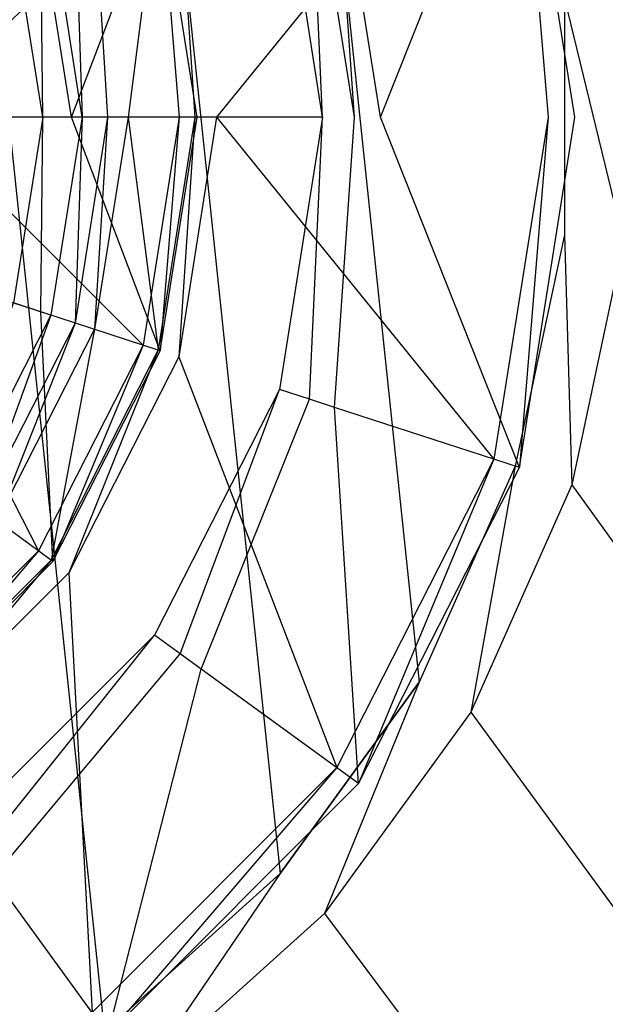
# Model space of a CAD drawing. Extents: x 0 to 0.449, y -0.345 to 0.
# Tile 17 of 26: x 0.24 to 0.255, y -0.105 to -0.079. Entities that reach past the tile are written whole.
import ezdxf

# ---------------------------------------------------------------- set-up
doc = ezdxf.new("R2010")
doc.units = 0
for name, color, linetype in [('L1_ABLAUF60_ONOVO_2___REPLACEMT', 7, 'CONTINUOUS'), ('L2_ABLAUF60_ONOVO_1___REPLACEMT', 7, 'CONTINUOUS'), ('L3_ABLAUF60_ONOVO_0___REPLACEMT', 7, 'CONTINUOUS'), ('L4_BECKEN_N_691201__0___REPLACE', 7, 'CONTINUOUS')]:
    doc.layers.add(name, color=color, linetype=linetype)

msp = doc.modelspace()

# ---------------------------------------------------------------- linework, layer by layer
at = {"layer": 'L1_ABLAUF60_ONOVO_2___REPLACEMT', "color": 8}
for points, invisible_edges in [([(0.236942, -0.081262, 0.01082), (0.243006, -0.075229, 0.009654), (0.23633, -0.077399, 0.01082), (0.236942, -0.081262, 0.01082)], 13), ([(0.243006, -0.075229, 0.009654), (0.236942, -0.081262, 0.01082), (0.243962, -0.081262, 0.009654), (0.243006, -0.075229, 0.009654)], 14), ([(0.243962, -0.081262, 0.009654), (0.243459, -0.075082, 0.009575), (0.243006, -0.075229, 0.009654), (0.243962, -0.081262, 0.009654)], 13), ([(0.243459, -0.075082, 0.009575), (0.243962, -0.081262, 0.009654), (0.244438, -0.081262, 0.009575), (0.243459, -0.075082, 0.009575)], 14), ([(0.243459, -0.075082, 0.00895), (0.244438, -0.081262, 0.009575), (0.244438, -0.081262, 0.00895), (0.243459, -0.075082, 0.00895)], 13), ([(0.244438, -0.081262, 0.009575), (0.243459, -0.075082, 0.00895), (0.243459, -0.075082, 0.009575), (0.244438, -0.081262, 0.009575)], 14), ([(0.243006, -0.087296, 0.009654), (0.236942, -0.081262, 0.01082), (0.23633, -0.085126, 0.01082), (0.243006, -0.087296, 0.009654)], 13), ([(0.236942, -0.081262, 0.01082), (0.243006, -0.087296, 0.009654), (0.243962, -0.081262, 0.009654), (0.236942, -0.081262, 0.01082)], 14), ([(0.243459, -0.087443, 0.009575), (0.243962, -0.081262, 0.009654), (0.243006, -0.087296, 0.009654), (0.243459, -0.087443, 0.009575)], 13), ([(0.243962, -0.081262, 0.009654), (0.243459, -0.087443, 0.009575), (0.244438, -0.081262, 0.009575), (0.243962, -0.081262, 0.009654)], 14), ([(0.244438, -0.081262, 0.00895), (0.243459, -0.087443, 0.009575), (0.243459, -0.087443, 0.00895), (0.244438, -0.081262, 0.00895)], 13), ([(0.243459, -0.087443, 0.009575), (0.244438, -0.081262, 0.00895), (0.244438, -0.081262, 0.009575), (0.243459, -0.087443, 0.009575)], 14), ([(0.240233, -0.092738, 0.009654), (0.23633, -0.085126, 0.01082), (0.234554, -0.088612, 0.01082), (0.240233, -0.092738, 0.009654)], 13), ([(0.23633, -0.085126, 0.01082), (0.240233, -0.092738, 0.009654), (0.243006, -0.087296, 0.009654), (0.23633, -0.085126, 0.01082)], 14), ([(0.240618, -0.093018, 0.009575), (0.243006, -0.087296, 0.009654), (0.240233, -0.092738, 0.009654), (0.240618, -0.093018, 0.009575)], 13), ([(0.243006, -0.087296, 0.009654), (0.240618, -0.093018, 0.009575), (0.243459, -0.087443, 0.009575), (0.243006, -0.087296, 0.009654)], 14), ([(0.243459, -0.087443, 0.00895), (0.240618, -0.093018, 0.009575), (0.240618, -0.093018, 0.00895), (0.243459, -0.087443, 0.00895)], 13), ([(0.240618, -0.093018, 0.009575), (0.243459, -0.087443, 0.00895), (0.243459, -0.087443, 0.009575), (0.240618, -0.093018, 0.009575)], 14), ([(0.234554, -0.088612, 0.01082), (0.235914, -0.097057, 0.009654), (0.240233, -0.092738, 0.009654), (0.234554, -0.088612, 0.01082)], 14), ([(0.236194, -0.097443, 0.009575), (0.240233, -0.092738, 0.009654), (0.235914, -0.097057, 0.009654), (0.236194, -0.097443, 0.009575)], 13), ([(0.240233, -0.092738, 0.009654), (0.236194, -0.097443, 0.009575), (0.240618, -0.093018, 0.009575), (0.240233, -0.092738, 0.009654)], 14), ([(0.240618, -0.093018, 0.00895), (0.236194, -0.097443, 0.009575), (0.236194, -0.097443, 0.00895), (0.240618, -0.093018, 0.00895)], 13), ([(0.236194, -0.097443, 0.009575), (0.240618, -0.093018, 0.00895), (0.240618, -0.093018, 0.009575), (0.236194, -0.097443, 0.009575)], 14)]:
    msp.add_3dface(points, dxfattribs=dict(at, invisible_edges=invisible_edges))
at = {"layer": 'L2_ABLAUF60_ONOVO_1___REPLACEMT', "color": 8}
for points, invisible_edges in [([(0.243305, -0.067555, 0.005632), (0.224438, -0.081262, 0.005632), (0.238145, -0.062396, 0.005632), (0.243305, -0.067555, 0.005632)], 14), ([(0.246617, -0.074056, 0.005632), (0.224438, -0.081262, 0.005632), (0.243305, -0.067555, 0.005632), (0.246617, -0.074056, 0.005632)], 14), ([(0.240565, -0.076022, 0.007104), (0.238157, -0.071295, 0.007104), (0.224438, -0.081262, 0.007104), (0.240565, -0.076022, 0.007104)], 14), ([(0.25297, -0.071992, 0.00995), (0.249289, -0.081262, 0.006144), (0.248072, -0.073583, 0.006144), (0.25297, -0.071992, 0.00995)], 13), ([(0.249289, -0.081262, 0.006144), (0.25297, -0.071992, 0.00995), (0.254438, -0.081262, 0.00995), (0.249289, -0.081262, 0.006144)], 14), ([(0.253725, -0.081262, 0.010632), (0.25297, -0.071992, 0.010632), (0.252292, -0.072212, 0.010632), (0.253725, -0.081262, 0.010632)], 13), ([(0.25297, -0.071992, 0.010632), (0.253725, -0.081262, 0.010632), (0.254438, -0.081262, 0.010632), (0.25297, -0.071992, 0.010632)], 14), ([(0.25297, -0.071992, 0.00995), (0.254438, -0.081262, 0.010632), (0.254438, -0.081262, 0.00995), (0.25297, -0.071992, 0.00995)], 13), ([(0.254438, -0.081262, 0.010632), (0.25297, -0.071992, 0.00995), (0.25297, -0.071992, 0.010632), (0.254438, -0.081262, 0.010632)], 14), ([(0.244952, -0.081262, 0.008857), (0.252292, -0.072212, 0.010632), (0.243948, -0.074923, 0.008857), (0.244952, -0.081262, 0.008857)], 13), ([(0.252292, -0.072212, 0.010632), (0.244952, -0.081262, 0.008857), (0.253725, -0.081262, 0.010632), (0.252292, -0.072212, 0.010632)], 14), ([(0.248072, -0.073583, 0.006144), (0.248597, -0.081262, 0.005632), (0.247414, -0.073797, 0.005632), (0.248072, -0.073583, 0.006144)], 13), ([(0.248597, -0.081262, 0.005632), (0.248072, -0.073583, 0.006144), (0.249289, -0.081262, 0.006144), (0.248597, -0.081262, 0.005632)], 14), ([(0.247414, -0.073797, 0.005632), (0.247758, -0.081262, 0.005632), (0.246617, -0.074056, 0.005632), (0.247414, -0.073797, 0.005632)], 13), ([(0.247758, -0.081262, 0.005632), (0.247414, -0.073797, 0.005632), (0.248597, -0.081262, 0.005632), (0.247758, -0.081262, 0.005632)], 14), ([(0.247758, -0.081262, 0.005632), (0.224438, -0.081262, 0.005632), (0.246617, -0.074056, 0.005632), (0.247758, -0.081262, 0.005632)], 14), ([(0.244376, -0.081262, 0.008857), (0.243948, -0.074923, 0.008857), (0.2434, -0.075101, 0.008857), (0.244376, -0.081262, 0.008857)], 13), ([(0.243948, -0.074923, 0.008857), (0.244376, -0.081262, 0.008857), (0.244952, -0.081262, 0.008857), (0.243948, -0.074923, 0.008857)], 14), ([(0.242605, -0.081262, 0.007514), (0.2434, -0.075101, 0.008857), (0.241716, -0.075649, 0.007514), (0.242605, -0.081262, 0.007514)], 13), ([(0.2434, -0.075101, 0.008857), (0.242605, -0.081262, 0.007514), (0.244376, -0.081262, 0.008857), (0.2434, -0.075101, 0.008857)], 14), ([(0.241395, -0.081262, 0.007104), (0.241202, -0.075815, 0.007104), (0.240565, -0.076022, 0.007104), (0.241395, -0.081262, 0.007104)], 13), ([(0.242065, -0.081262, 0.007104), (0.241716, -0.075649, 0.007514), (0.241202, -0.075815, 0.007104), (0.242065, -0.081262, 0.007104)], 13), ([(0.241202, -0.075815, 0.007104), (0.241395, -0.081262, 0.007104), (0.242065, -0.081262, 0.007104), (0.241202, -0.075815, 0.007104)], 14), ([(0.241716, -0.075649, 0.007514), (0.242065, -0.081262, 0.007104), (0.242605, -0.081262, 0.007514), (0.241716, -0.075649, 0.007514)], 14), ([(0.241395, -0.081262, 0.007104), (0.240565, -0.076022, 0.007104), (0.224438, -0.081262, 0.007104), (0.241395, -0.081262, 0.007104)], 14), ([(0.243305, -0.09497, 0.005632), (0.238145, -0.100129, 0.005632), (0.224438, -0.081262, 0.005632), (0.243305, -0.09497, 0.005632)], 14), ([(0.247758, -0.081262, 0.005632), (0.246617, -0.088469, 0.005632), (0.224438, -0.081262, 0.005632), (0.247758, -0.081262, 0.005632)], 14), ([(0.246617, -0.088469, 0.005632), (0.243305, -0.09497, 0.005632), (0.224438, -0.081262, 0.005632), (0.246617, -0.088469, 0.005632)], 14), ([(0.241395, -0.081262, 0.007104), (0.224438, -0.081262, 0.007104), (0.240565, -0.086503, 0.007104), (0.241395, -0.081262, 0.007104)], 14), ([(0.240565, -0.086503, 0.007104), (0.224438, -0.081262, 0.007104), (0.238157, -0.09123, 0.007104), (0.240565, -0.086503, 0.007104)], 14), ([(0.241202, -0.08671, 0.007104), (0.241395, -0.081262, 0.007104), (0.240565, -0.086503, 0.007104), (0.241202, -0.08671, 0.007104)], 13), ([(0.241395, -0.081262, 0.007104), (0.241202, -0.08671, 0.007104), (0.242065, -0.081262, 0.007104), (0.241395, -0.081262, 0.007104)], 14), ([(0.241716, -0.086876, 0.007514), (0.242065, -0.081262, 0.007104), (0.241202, -0.08671, 0.007104), (0.241716, -0.086876, 0.007514)], 13), ([(0.2434, -0.087424, 0.008857), (0.242605, -0.081262, 0.007514), (0.241716, -0.086876, 0.007514), (0.2434, -0.087424, 0.008857)], 13), ([(0.242065, -0.081262, 0.007104), (0.241716, -0.086876, 0.007514), (0.242605, -0.081262, 0.007514), (0.242065, -0.081262, 0.007104)], 14), ([(0.242605, -0.081262, 0.007514), (0.2434, -0.087424, 0.008857), (0.244376, -0.081262, 0.008857), (0.242605, -0.081262, 0.007514)], 14), ([(0.243948, -0.087602, 0.008857), (0.244376, -0.081262, 0.008857), (0.2434, -0.087424, 0.008857), (0.243948, -0.087602, 0.008857)], 13), ([(0.244376, -0.081262, 0.008857), (0.243948, -0.087602, 0.008857), (0.244952, -0.081262, 0.008857), (0.244376, -0.081262, 0.008857)], 14), ([(0.252292, -0.090313, 0.010632), (0.244952, -0.081262, 0.008857), (0.243948, -0.087602, 0.008857), (0.252292, -0.090313, 0.010632)], 13), ([(0.244952, -0.081262, 0.008857), (0.252292, -0.090313, 0.010632), (0.253725, -0.081262, 0.010632), (0.244952, -0.081262, 0.008857)], 14), ([(0.247758, -0.081262, 0.005632), (0.247414, -0.088728, 0.005632), (0.246617, -0.088469, 0.005632), (0.247758, -0.081262, 0.005632)], 13), ([(0.248597, -0.081262, 0.005632), (0.248072, -0.088942, 0.006144), (0.247414, -0.088728, 0.005632), (0.248597, -0.081262, 0.005632)], 13), ([(0.247414, -0.088728, 0.005632), (0.247758, -0.081262, 0.005632), (0.248597, -0.081262, 0.005632), (0.247414, -0.088728, 0.005632)], 14), ([(0.248072, -0.088942, 0.006144), (0.248597, -0.081262, 0.005632), (0.249289, -0.081262, 0.006144), (0.248072, -0.088942, 0.006144)], 14), ([(0.249289, -0.081262, 0.006144), (0.25297, -0.090533, 0.00995), (0.248072, -0.088942, 0.006144), (0.249289, -0.081262, 0.006144)], 13), ([(0.25297, -0.090533, 0.00995), (0.249289, -0.081262, 0.006144), (0.254438, -0.081262, 0.00995), (0.25297, -0.090533, 0.00995)], 14), ([(0.25297, -0.090533, 0.010632), (0.253725, -0.081262, 0.010632), (0.252292, -0.090313, 0.010632), (0.25297, -0.090533, 0.010632)], 13), ([(0.253725, -0.081262, 0.010632), (0.25297, -0.090533, 0.010632), (0.254438, -0.081262, 0.010632), (0.253725, -0.081262, 0.010632)], 14), ([(0.254438, -0.081262, 0.00995), (0.25297, -0.090533, 0.010632), (0.25297, -0.090533, 0.00995), (0.254438, -0.081262, 0.00995)], 13), ([(0.25297, -0.090533, 0.010632), (0.254438, -0.081262, 0.00995), (0.254438, -0.081262, 0.010632), (0.25297, -0.090533, 0.010632)], 14), ([(0.238699, -0.091623, 0.007104), (0.240565, -0.086503, 0.007104), (0.238157, -0.09123, 0.007104), (0.238699, -0.091623, 0.007104)], 13), ([(0.240565, -0.086503, 0.007104), (0.238699, -0.091623, 0.007104), (0.241202, -0.08671, 0.007104), (0.240565, -0.086503, 0.007104)], 14), ([(0.239135, -0.091941, 0.007514), (0.241202, -0.08671, 0.007104), (0.238699, -0.091623, 0.007104), (0.239135, -0.091941, 0.007514)], 13), ([(0.241202, -0.08671, 0.007104), (0.239135, -0.091941, 0.007514), (0.241716, -0.086876, 0.007514), (0.241202, -0.08671, 0.007104)], 14), ([(0.240568, -0.092982, 0.008857), (0.241716, -0.086876, 0.007514), (0.239135, -0.091941, 0.007514), (0.240568, -0.092982, 0.008857)], 13), ([(0.241716, -0.086876, 0.007514), (0.240568, -0.092982, 0.008857), (0.2434, -0.087424, 0.008857), (0.241716, -0.086876, 0.007514)], 14), ([(0.241034, -0.09332, 0.008857), (0.2434, -0.087424, 0.008857), (0.240568, -0.092982, 0.008857), (0.241034, -0.09332, 0.008857)], 13), ([(0.2434, -0.087424, 0.008857), (0.241034, -0.09332, 0.008857), (0.243948, -0.087602, 0.008857), (0.2434, -0.087424, 0.008857)], 14), ([(0.248132, -0.098477, 0.010632), (0.243948, -0.087602, 0.008857), (0.241034, -0.09332, 0.008857), (0.248132, -0.098477, 0.010632)], 13), ([(0.243948, -0.087602, 0.008857), (0.248132, -0.098477, 0.010632), (0.252292, -0.090313, 0.010632), (0.243948, -0.087602, 0.008857)], 14), ([(0.246617, -0.088469, 0.005632), (0.243983, -0.095462, 0.005632), (0.243305, -0.09497, 0.005632), (0.246617, -0.088469, 0.005632)], 13), ([(0.243983, -0.095462, 0.005632), (0.246617, -0.088469, 0.005632), (0.247414, -0.088728, 0.005632), (0.243983, -0.095462, 0.005632)], 14), ([(0.247414, -0.088728, 0.005632), (0.244543, -0.095869, 0.006144), (0.243983, -0.095462, 0.005632), (0.247414, -0.088728, 0.005632)], 13), ([(0.244543, -0.095869, 0.006144), (0.247414, -0.088728, 0.005632), (0.248072, -0.088942, 0.006144), (0.244543, -0.095869, 0.006144)], 14), ([(0.248072, -0.088942, 0.006144), (0.248709, -0.098896, 0.00995), (0.244543, -0.095869, 0.006144), (0.248072, -0.088942, 0.006144)], 13), ([(0.248709, -0.098896, 0.00995), (0.248072, -0.088942, 0.006144), (0.25297, -0.090533, 0.00995), (0.248709, -0.098896, 0.00995)], 14), ([(0.248709, -0.098896, 0.010632), (0.252292, -0.090313, 0.010632), (0.248132, -0.098477, 0.010632), (0.248709, -0.098896, 0.010632)], 13), ([(0.252292, -0.090313, 0.010632), (0.248709, -0.098896, 0.010632), (0.25297, -0.090533, 0.010632), (0.252292, -0.090313, 0.010632)], 14), ([(0.25297, -0.090533, 0.00995), (0.248709, -0.098896, 0.010632), (0.248709, -0.098896, 0.00995), (0.25297, -0.090533, 0.00995)], 13), ([(0.248709, -0.098896, 0.010632), (0.25297, -0.090533, 0.00995), (0.25297, -0.090533, 0.010632), (0.248709, -0.098896, 0.010632)], 14), ([(0.239135, -0.091941, 0.007514), (0.236157, -0.097392, 0.008857), (0.240568, -0.092982, 0.008857), (0.239135, -0.091941, 0.007514)], 14), ([(0.236496, -0.097858, 0.008857), (0.240568, -0.092982, 0.008857), (0.236157, -0.097392, 0.008857), (0.236496, -0.097858, 0.008857)], 13), ([(0.240568, -0.092982, 0.008857), (0.236496, -0.097858, 0.008857), (0.241034, -0.09332, 0.008857), (0.240568, -0.092982, 0.008857)], 14), ([(0.241653, -0.104956, 0.010632), (0.241034, -0.09332, 0.008857), (0.236496, -0.097858, 0.008857), (0.241653, -0.104956, 0.010632)], 13), ([(0.241034, -0.09332, 0.008857), (0.241653, -0.104956, 0.010632), (0.248132, -0.098477, 0.010632), (0.241034, -0.09332, 0.008857)], 14), ([(0.243305, -0.09497, 0.005632), (0.238638, -0.100807, 0.005632), (0.238145, -0.100129, 0.005632), (0.243305, -0.09497, 0.005632)], 13), ([(0.238638, -0.100807, 0.005632), (0.243305, -0.09497, 0.005632), (0.243983, -0.095462, 0.005632), (0.238638, -0.100807, 0.005632)], 14), ([(0.243983, -0.095462, 0.005632), (0.239045, -0.101367, 0.006144), (0.238638, -0.100807, 0.005632), (0.243983, -0.095462, 0.005632)], 13), ([(0.239045, -0.101367, 0.006144), (0.243983, -0.095462, 0.005632), (0.244543, -0.095869, 0.006144), (0.239045, -0.101367, 0.006144)], 14), ([(0.244543, -0.095869, 0.006144), (0.242072, -0.105533, 0.00995), (0.239045, -0.101367, 0.006144), (0.244543, -0.095869, 0.006144)], 13), ([(0.242072, -0.105533, 0.00995), (0.244543, -0.095869, 0.006144), (0.248709, -0.098896, 0.00995), (0.242072, -0.105533, 0.00995)], 14), ([(0.236496, -0.097858, 0.008857), (0.233488, -0.109116, 0.010632), (0.241653, -0.104956, 0.010632), (0.236496, -0.097858, 0.008857)], 14), ([(0.242072, -0.105533, 0.010632), (0.248132, -0.098477, 0.010632), (0.241653, -0.104956, 0.010632), (0.242072, -0.105533, 0.010632)], 13), ([(0.248132, -0.098477, 0.010632), (0.242072, -0.105533, 0.010632), (0.248709, -0.098896, 0.010632), (0.248132, -0.098477, 0.010632)], 14), ([(0.248709, -0.098896, 0.00995), (0.242072, -0.105533, 0.010632), (0.242072, -0.105533, 0.00995), (0.248709, -0.098896, 0.00995)], 13), ([(0.242072, -0.105533, 0.010632), (0.248709, -0.098896, 0.00995), (0.248709, -0.098896, 0.010632), (0.242072, -0.105533, 0.010632)], 14), ([(0.233709, -0.109794, 0.00995), (0.239045, -0.101367, 0.006144), (0.242072, -0.105533, 0.00995), (0.233709, -0.109794, 0.00995)], 14)]:
    msp.add_3dface(points, dxfattribs=dict(at, invisible_edges=invisible_edges))
at = {"layer": 'L3_ABLAUF60_ONOVO_0___REPLACEMT', "color": 8}
for points, invisible_edges in [([(0.243459, -0.075082, 0.00895), (0.24111, -0.081262, 0.0077), (0.240294, -0.076111, 0.0077), (0.243459, -0.075082, 0.00895)], 13), ([(0.24111, -0.081262, 0.0077), (0.243459, -0.075082, 0.00895), (0.244438, -0.081262, 0.00895), (0.24111, -0.081262, 0.0077)], 14), ([(0.24035, -0.081262, 0.0077), (0.224438, -0.081262, 0.0077), (0.239572, -0.076345, 0.0077), (0.24035, -0.081262, 0.0077)], 14), ([(0.240294, -0.076111, 0.0077), (0.24035, -0.081262, 0.0077), (0.239572, -0.076345, 0.0077), (0.240294, -0.076111, 0.0077)], 13), ([(0.24035, -0.081262, 0.0077), (0.240294, -0.076111, 0.0077), (0.24111, -0.081262, 0.0077), (0.24035, -0.081262, 0.0077)], 14), ([(0.24035, -0.081262, 0.0077), (0.239572, -0.08618, 0.0077), (0.224438, -0.081262, 0.0077), (0.24035, -0.081262, 0.0077)], 14), ([(0.24035, -0.081262, 0.0077), (0.240294, -0.086414, 0.0077), (0.239572, -0.08618, 0.0077), (0.24035, -0.081262, 0.0077)], 13), ([(0.240294, -0.086414, 0.0077), (0.24035, -0.081262, 0.0077), (0.24111, -0.081262, 0.0077), (0.240294, -0.086414, 0.0077)], 14), ([(0.24111, -0.081262, 0.0077), (0.243459, -0.087443, 0.00895), (0.240294, -0.086414, 0.0077), (0.24111, -0.081262, 0.0077)], 13), ([(0.243459, -0.087443, 0.00895), (0.24111, -0.081262, 0.0077), (0.244438, -0.081262, 0.00895), (0.243459, -0.087443, 0.00895)], 14), ([(0.237926, -0.091062, 0.0077), (0.239572, -0.08618, 0.0077), (0.240294, -0.086414, 0.0077), (0.237926, -0.091062, 0.0077)], 14), ([(0.240294, -0.086414, 0.0077), (0.240618, -0.093018, 0.00895), (0.237926, -0.091062, 0.0077), (0.240294, -0.086414, 0.0077)], 13), ([(0.240618, -0.093018, 0.00895), (0.240294, -0.086414, 0.0077), (0.243459, -0.087443, 0.00895), (0.240618, -0.093018, 0.00895)], 14), ([(0.236194, -0.097443, 0.00895), (0.237926, -0.091062, 0.0077), (0.240618, -0.093018, 0.00895), (0.236194, -0.097443, 0.00895)], 14)]:
    msp.add_3dface(points, dxfattribs=dict(at, invisible_edges=invisible_edges))
at = {"layer": 'L4_BECKEN_N_691201__0___REPLACE', "color": 8}
for points, invisible_edges in [([(0.391314, -0.002487), (0.224384, -0.137288), (0.224384, -0.002434), (0.391314, -0.002487)], 14), ([(0.391314, -0.145523), (0.224384, -0.137288), (0.391314, -0.002487), (0.391314, -0.145523)], 14), ([(0.236561, -0.053901, 0.00139), (0.236561, -0.108599, 0.00139), (0.241981, -0.10547, 0.00139), (0.236561, -0.053901, 0.00139)], 13), ([(0.236561, -0.053901, 0.00139), (0.241981, -0.10547, 0.00139), (0.241981, -0.05703, 0.00139), (0.236561, -0.053901, 0.00139)], 10), ([(0.241981, -0.05703, 0.00139), (0.241981, -0.10547, 0.00139), (0.246632, -0.101282, 0.00139), (0.241981, -0.05703, 0.00139)], 13), ([(0.241981, -0.05703, 0.00139), (0.246632, -0.101282, 0.00139), (0.246632, -0.061218, 0.00139), (0.241981, -0.05703, 0.00139)], 10), ([(0.246632, -0.061218, 0.00139), (0.246632, -0.101282, 0.00139), (0.250311, -0.096219, 0.00139), (0.246632, -0.061218, 0.00139)], 13), ([(0.246632, -0.061218, 0.00139), (0.250311, -0.096219, 0.00139), (0.250311, -0.066281, 0.00139), (0.246632, -0.061218, 0.00139)], 14), ([(0.250311, -0.066281, 0.00139), (0.250311, -0.096219, 0.00139), (0.252856, -0.090501, 0.00139), (0.250311, -0.066281, 0.00139)], 15), ([(0.250311, -0.066281, 0.00139), (0.252856, -0.090501, 0.00139), (0.252856, -0.071999, 0.00139), (0.250311, -0.066281, 0.00139)], 15), ([(0.252856, -0.071999, 0.00139), (0.252856, -0.090501, 0.00139), (0.254157, -0.084379, 0.00139), (0.252856, -0.071999, 0.00139)], 15), ([(0.252856, -0.071999, 0.00139), (0.254157, -0.084379, 0.00139), (0.254157, -0.078121, 0.00139), (0.252856, -0.071999, 0.00139)], 15), ([(0.254157, -0.078121, 0.01088), (0.255726, -0.084544, 0.01088), (0.255726, -0.077956, 0.01088), (0.254157, -0.078121, 0.01088)], 14), ([(0.254157, -0.084379, 0.01088), (0.254157, -0.078121, 0.00139), (0.254157, -0.084379, 0.00139), (0.254157, -0.084379, 0.01088)], 13), ([(0.254157, -0.078121, 0.00139), (0.254157, -0.084379, 0.01088), (0.254157, -0.078121, 0.01088), (0.254157, -0.078121, 0.00139)], 14), ([(0.255726, -0.084544, 0.01088), (0.254157, -0.078121, 0.01088), (0.254157, -0.084379, 0.01088), (0.255726, -0.084544, 0.01088)], 13), ([(0.252856, -0.090501, 0.01088), (0.254157, -0.084379, 0.00139), (0.252856, -0.090501, 0.00139), (0.252856, -0.090501, 0.01088)], 13), ([(0.254157, -0.084379, 0.00139), (0.252856, -0.090501, 0.01088), (0.254157, -0.084379, 0.01088), (0.254157, -0.084379, 0.00139)], 14), ([(0.254356, -0.090989, 0.01088), (0.254157, -0.084379, 0.01088), (0.252856, -0.090501, 0.01088), (0.254356, -0.090989, 0.01088)], 13), ([(0.254157, -0.084379, 0.01088), (0.254356, -0.090989, 0.01088), (0.255726, -0.084544, 0.01088), (0.254157, -0.084379, 0.01088)], 14), ([(0.372645, -0.249882, 0.01088), (0.255726, -0.084544, 0.01088), (0.254356, -0.090989, 0.01088), (0.372645, -0.249882, 0.01088)], 13), ([(0.250311, -0.096219, 0.01088), (0.252856, -0.090501, 0.00139), (0.250311, -0.096219, 0.00139), (0.250311, -0.096219, 0.01088)], 13), ([(0.252856, -0.090501, 0.00139), (0.250311, -0.096219, 0.01088), (0.252856, -0.090501, 0.01088), (0.252856, -0.090501, 0.00139)], 14), ([(0.251677, -0.097007, 0.01088), (0.252856, -0.090501, 0.01088), (0.250311, -0.096219, 0.01088), (0.251677, -0.097007, 0.01088)], 13), ([(0.252856, -0.090501, 0.01088), (0.251677, -0.097007, 0.01088), (0.254356, -0.090989, 0.01088), (0.252856, -0.090501, 0.01088)], 14), ([(0.371529, -0.254015, 0.01088), (0.254356, -0.090989, 0.01088), (0.251677, -0.097007, 0.01088), (0.371529, -0.254015, 0.01088)], 13), ([(0.254356, -0.090989, 0.01088), (0.371529, -0.254015, 0.01088), (0.372645, -0.249882, 0.01088), (0.254356, -0.090989, 0.01088)], 14), ([(0.246632, -0.101282, 0.01088), (0.250311, -0.096219, 0.00139), (0.246632, -0.101282, 0.00139), (0.246632, -0.101282, 0.01088)], 13), ([(0.250311, -0.096219, 0.00139), (0.246632, -0.101282, 0.01088), (0.250311, -0.096219, 0.01088), (0.250311, -0.096219, 0.00139)], 14), ([(0.247804, -0.102338, 0.01088), (0.250311, -0.096219, 0.01088), (0.246632, -0.101282, 0.01088), (0.247804, -0.102338, 0.01088)], 13), ([(0.250311, -0.096219, 0.01088), (0.247804, -0.102338, 0.01088), (0.251677, -0.097007, 0.01088), (0.250311, -0.096219, 0.01088)], 14), ([(0.368679, -0.256844, 0.01088), (0.251677, -0.097007, 0.01088), (0.247804, -0.102338, 0.01088), (0.368679, -0.256844, 0.01088)], 13), ([(0.251677, -0.097007, 0.01088), (0.368679, -0.256844, 0.01088), (0.371529, -0.254015, 0.01088), (0.251677, -0.097007, 0.01088)], 14), ([(0.241981, -0.10547, 0.00139), (0.246632, -0.101282, 0.01088), (0.246632, -0.101282, 0.00139), (0.241981, -0.10547, 0.00139)], 13), ([(0.246632, -0.101282, 0.01088), (0.241981, -0.10547, 0.00139), (0.241981, -0.10547, 0.01088), (0.246632, -0.101282, 0.01088)], 14), ([(0.242908, -0.106746, 0.01088), (0.246632, -0.101282, 0.01088), (0.241981, -0.10547, 0.01088), (0.242908, -0.106746, 0.01088)], 13), ([(0.246632, -0.101282, 0.01088), (0.242908, -0.106746, 0.01088), (0.247804, -0.102338, 0.01088), (0.246632, -0.101282, 0.01088)], 14), ([(0.364515, -0.257952, 0.01088), (0.247804, -0.102338, 0.01088), (0.242908, -0.106746, 0.01088), (0.364515, -0.257952, 0.01088)], 13), ([(0.247804, -0.102338, 0.01088), (0.364515, -0.257952, 0.01088), (0.368679, -0.256844, 0.01088), (0.247804, -0.102338, 0.01088)], 14)]:
    msp.add_3dface(points, dxfattribs=dict(at, invisible_edges=invisible_edges))

doc.saveas('drawing.dxf')
